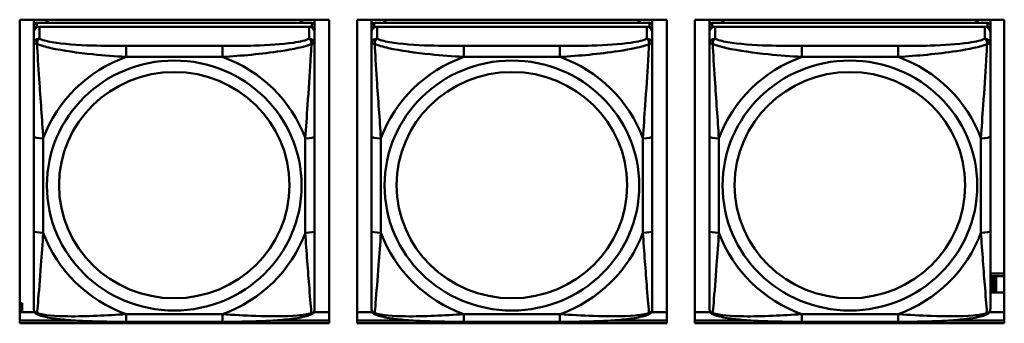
# Model space of a CAD drawing. Header units: inches. Extents: x 0.8 to 72.9, y -5.1 to 48.7.
# Tile 114 of 237: x 46.002 to 48.072, y 15.355 to 15.994. Entities that reach past the tile are written whole.
import ezdxf

# ---------------------------------------------------------------- set-up
doc = ezdxf.new("R2010")
doc.units = ezdxf.units.IN
doc.header["$MEASUREMENT"] = 0
doc.layers.add('Visible Edges(ROSSANSI)', color=7, linetype='Continuous', lineweight=50)
doc.layers.add('Visible Tangent Edges(ROSSANSI)', color=7, linetype='Continuous', lineweight=50)

msp = doc.modelspace()

# ---------------------------------------------------------------- linework, layer by layer
at = {"layer": 'Visible Edges(ROSSANSI)'}
for p, q in [((46.0017, 15.355), (46.0017, 15.9937)), ((46.0017, 15.9937), (46.6523, 15.9937)), ((46.0315, 15.9812), (46.0315, 15.9937)), ((46.6161, 15.987), (46.0374, 15.987)), ((46.058, 15.987), (46.058, 15.9937)), ((46.0618, 15.987), (46.0585, 15.9937)), ((46.595, 15.9937), (46.5917, 15.987)), ((46.5955, 15.9937), (46.5955, 15.987)), ((46.622, 15.9937), (46.622, 15.9812)), ((46.6523, 15.9937), (46.6523, 15.355)), ((46.7117, 15.355), (46.7117, 15.9937)), ((46.7117, 15.9937), (47.3623, 15.9937)), ((46.7415, 15.9812), (46.7415, 15.9937)), ((47.3261, 15.987), (46.7474, 15.987)), ((46.768, 15.987), (46.768, 15.9937)), ((46.7718, 15.987), (46.7685, 15.9937)), ((47.305, 15.9937), (47.3017, 15.987)), ((47.3055, 15.9937), (47.3055, 15.987)), ((47.332, 15.9937), (47.332, 15.9812)), ((47.3623, 15.9937), (47.3623, 15.355)), ((47.4217, 15.355), (47.4217, 15.9937)), ((47.4217, 15.9937), (48.0723, 15.9937)), ((47.4523, 15.9812), (47.4523, 15.9937)), ((48.037, 15.987), (47.4582, 15.987)), ((47.4789, 15.987), (47.4789, 15.9937)), ((47.4827, 15.987), (47.4794, 15.9937)), ((48.0159, 15.9937), (48.0125, 15.987)), ((48.0163, 15.9937), (48.0163, 15.987)), ((48.0429, 15.9937), (48.0429, 15.9812)), ((48.0723, 15.9937), (48.0723, 15.355)), ((46.0315, 15.9812), (46.0315, 15.973)), ((46.0315, 15.9672), (46.0315, 15.973)), ((46.0315, 15.9672), (46.0315, 15.9423)), ((46.0374, 15.9788), (46.6161, 15.9788)), ((46.6102, 15.9788), (46.0433, 15.9788)), ((46.622, 15.973), (46.622, 15.9812)), ((46.622, 15.973), (46.622, 15.9672)), ((46.622, 15.9423), (46.622, 15.9672)), ((46.7415, 15.9812), (46.7415, 15.973)), ((46.7415, 15.9672), (46.7415, 15.973)), ((46.7415, 15.9672), (46.7415, 15.9423)), ((46.7474, 15.9788), (47.3261, 15.9788)), ((47.3202, 15.9788), (46.7533, 15.9788)), ((47.332, 15.973), (47.332, 15.9812)), ((47.332, 15.973), (47.332, 15.9672)), ((47.332, 15.9423), (47.332, 15.9672)), ((47.4523, 15.9812), (47.4523, 15.973)), ((47.4523, 15.9672), (47.4523, 15.973)), ((47.4523, 15.9672), (47.4523, 15.9423)), ((47.4582, 15.9788), (48.037, 15.9788)), ((48.0311, 15.9788), (47.4641, 15.9788)), ((48.0429, 15.973), (48.0429, 15.9812)), ((48.0429, 15.973), (48.0429, 15.9672)), ((48.0429, 15.9423), (48.0429, 15.9672)), ((46.0315, 15.7478), (46.0315, 15.5492)), ((46.622, 15.5492), (46.622, 15.7478)), ((46.7415, 15.7478), (46.7415, 15.5492)), ((47.332, 15.5492), (47.332, 15.7478)), ((47.4523, 15.7478), (47.4523, 15.5492)), ((48.0429, 15.5492), (48.0429, 15.7478)), ((48.0723, 15.4595), (48.0429, 15.4595)), ((48.0469, 15.4542), (48.0429, 15.4558)), ((48.0469, 15.4542), (48.0508, 15.4542)), ((48.0469, 15.4199), (48.0469, 15.4542)), ((48.0508, 15.4542), (48.0508, 15.4544)), ((48.0508, 15.4544), (48.0549, 15.4544)), ((48.0508, 15.4199), (48.0508, 15.4542)), ((48.0549, 15.4544), (48.0549, 15.4542)), ((48.0549, 15.4542), (48.0549, 15.4199)), ((48.0549, 15.4542), (48.0723, 15.4542)), ((48.0429, 15.4215), (48.0469, 15.4199)), ((48.0508, 15.4199), (48.0469, 15.4199)), ((48.0549, 15.42), (48.0508, 15.42)), ((48.0723, 15.4199), (48.0549, 15.4199)), ((46.0017, 15.3972), (46.0072, 15.3972)), ((46.0017, 15.3942), (46.0072, 15.3942)), ((46.0072, 15.3972), (46.0072, 15.3942)), ((46.0072, 15.3942), (46.0072, 15.3787)), ((46.0017, 15.3787), (46.0333, 15.3787)), ((46.6202, 15.3787), (46.6523, 15.3787)), ((46.7117, 15.3787), (46.7433, 15.3787)), ((47.3302, 15.3787), (47.3623, 15.3787)), ((47.4217, 15.3787), (47.4542, 15.3787)), ((48.041, 15.3787), (48.0723, 15.3787)), ((46.0017, 15.3611), (46.1154, 15.3611)), ((46.1154, 15.3611), (46.0017, 15.3611)), ((46.6523, 15.355), (46.0017, 15.355)), ((46.4279, 15.3583), (46.2256, 15.3583)), ((46.5381, 15.3611), (46.6523, 15.3611)), ((46.6523, 15.3611), (46.5381, 15.3611)), ((46.7117, 15.3611), (46.8254, 15.3611)), ((46.8254, 15.3611), (46.7117, 15.3611)), ((47.3623, 15.355), (46.7117, 15.355)), ((47.1379, 15.3583), (46.9356, 15.3583)), ((47.2481, 15.3611), (47.3623, 15.3611)), ((47.3623, 15.3611), (47.2481, 15.3611)), ((47.4217, 15.3611), (47.5363, 15.3611)), ((47.5363, 15.3611), (47.4217, 15.3611)), ((48.0723, 15.355), (47.4217, 15.355)), ((47.8488, 15.3583), (47.6465, 15.3583)), ((47.959, 15.3611), (48.0723, 15.3611)), ((48.0723, 15.3611), (47.959, 15.3611))]:
    msp.add_line(p, q, dxfattribs=at)
for centre, major_axis, start_param, end_param in [((46.0374, 15.9812), (-0.00591, 0), 4.712389, 6.283185), ((46.6161, 15.9812), (0.00591, 0), 0, 1.570796), ((46.7474, 15.9812), (-0.00591, 0), 4.712389, 6.283185), ((47.3261, 15.9812), (0.00591, 0), 0, 1.570796), ((47.4582, 15.9812), (-0.00591, 0), 4.712389, 6.283185), ((48.037, 15.9812), (0.00591, 0), 0, 1.570796), ((46.0374, 15.973), (-0.00591, 0), 4.712389, 6.283185), ((46.0433, 15.9672), (-0.0118, 0), 4.712389, 6.283185), ((46.6102, 15.9672), (0.0118, 0), 0, 1.570796), ((46.6161, 15.973), (0.00591, 0), 0, 1.570796), ((46.7474, 15.973), (-0.00591, 0), 4.712389, 6.283185), ((46.7533, 15.9672), (-0.0118, 0), 4.712389, 6.283185), ((47.3202, 15.9672), (0.0118, 0), 0, 1.570796), ((47.3261, 15.973), (0.00591, 0), 0, 1.570796), ((47.4582, 15.973), (-0.00591, 0), 4.712389, 6.283185), ((47.4641, 15.9672), (-0.0118, 0), 4.712389, 6.283185), ((48.0311, 15.9672), (0.0118, 0), 0, 1.570796), ((48.037, 15.973), (0.00591, 0), 0, 1.570796)]:
    msp.add_ellipse(centre, major_axis=major_axis, ratio=0.981793, start_param=start_param, end_param=end_param, dxfattribs=at)
for points, knots in [([(46.0315, 15.9423), (46.0315, 15.9332), (46.0315, 15.9179), (46.0315, 15.9008), (46.0315, 15.8743), (46.0315, 15.844), (46.0315, 15.8147), (46.0315, 15.7922), (46.0315, 15.7698), (46.0315, 15.7478)], [-0.7968224, -0.7968224, -0.7968224, -0.7968224, -0.6514613, -0.6514613, -0.6514613, -0.427691, -0.427691, -0.427691, -0.2569517, -0.2569517, -0.2569517, -0.2569517]), ([(46.622, 15.7478), (46.622, 15.7711), (46.622, 15.7948), (46.622, 15.8185), (46.622, 15.8496), (46.622, 15.8819), (46.622, 15.9087), (46.622, 15.9225), (46.622, 15.9346), (46.622, 15.9423)], [0.2569537, 0.2569537, 0.2569537, 0.2569537, 0.4371919, 0.4371919, 0.4371919, 0.6739428, 0.6739428, 0.6739428, 0.7963818, 0.7963818, 0.7963818, 0.7963818]), ([(46.7415, 15.9423), (46.7415, 15.9332), (46.7415, 15.9179), (46.7415, 15.9008), (46.7415, 15.8743), (46.7415, 15.844), (46.7415, 15.8147), (46.7415, 15.7922), (46.7415, 15.7698), (46.7415, 15.7478)], [-0.7968224, -0.7968224, -0.7968224, -0.7968224, -0.6514613, -0.6514613, -0.6514613, -0.427691, -0.427691, -0.427691, -0.2569517, -0.2569517, -0.2569517, -0.2569517]), ([(47.332, 15.7478), (47.332, 15.7711), (47.332, 15.7948), (47.332, 15.8185), (47.332, 15.8496), (47.332, 15.8819), (47.332, 15.9087), (47.332, 15.9225), (47.332, 15.9346), (47.332, 15.9423)], [0.2569537, 0.2569537, 0.2569537, 0.2569537, 0.4371919, 0.4371919, 0.4371919, 0.6739428, 0.6739428, 0.6739428, 0.7963818, 0.7963818, 0.7963818, 0.7963818]), ([(47.4523, 15.9423), (47.4523, 15.9332), (47.4523, 15.9179), (47.4523, 15.9008), (47.4523, 15.8743), (47.4523, 15.844), (47.4523, 15.8147), (47.4523, 15.7922), (47.4523, 15.7698), (47.4523, 15.7478)], [-0.7968224, -0.7968224, -0.7968224, -0.7968224, -0.6514613, -0.6514613, -0.6514613, -0.427691, -0.427691, -0.427691, -0.2569517, -0.2569517, -0.2569517, -0.2569517]), ([(48.0429, 15.7478), (48.0429, 15.7711), (48.0429, 15.7948), (48.0429, 15.8185), (48.0429, 15.8496), (48.0429, 15.8819), (48.0429, 15.9087), (48.0429, 15.9225), (48.0429, 15.9346), (48.0429, 15.9423)], [0.2569537, 0.2569537, 0.2569537, 0.2569537, 0.4371919, 0.4371919, 0.4371919, 0.6739428, 0.6739428, 0.6739428, 0.7963818, 0.7963818, 0.7963818, 0.7963818]), ([(46.0315, 15.5492), (46.0315, 15.526), (46.0315, 15.5026), (46.0315, 15.4804), (46.0315, 15.4513), (46.0315, 15.423), (46.0315, 15.4041), (46.0315, 15.3944), (46.0315, 15.3875), (46.0315, 15.3857)], [0.2569537, 0.2569537, 0.2569537, 0.2569537, 0.4371919, 0.4371919, 0.4371919, 0.6739428, 0.6739428, 0.6739428, 0.7963818, 0.7963818, 0.7963818, 0.7963818]), ([(46.622, 15.3857), (46.622, 15.3878), (46.622, 15.3971), (46.622, 15.4098), (46.622, 15.4294), (46.622, 15.4563), (46.622, 15.484), (46.622, 15.5051), (46.622, 15.5272), (46.622, 15.5492)], [-0.7968224, -0.7968224, -0.7968224, -0.7968224, -0.6514613, -0.6514613, -0.6514613, -0.427691, -0.427691, -0.427691, -0.2569517, -0.2569517, -0.2569517, -0.2569517]), ([(46.7415, 15.5492), (46.7415, 15.526), (46.7415, 15.5026), (46.7415, 15.4804), (46.7415, 15.4513), (46.7415, 15.423), (46.7415, 15.4041), (46.7415, 15.3944), (46.7415, 15.3875), (46.7415, 15.3857)], [0.2569537, 0.2569537, 0.2569537, 0.2569537, 0.4371919, 0.4371919, 0.4371919, 0.6739428, 0.6739428, 0.6739428, 0.7963818, 0.7963818, 0.7963818, 0.7963818]), ([(47.332, 15.3857), (47.332, 15.3878), (47.332, 15.3971), (47.332, 15.4098), (47.332, 15.4294), (47.332, 15.4563), (47.332, 15.484), (47.332, 15.5051), (47.332, 15.5272), (47.332, 15.5492)], [-0.7968224, -0.7968224, -0.7968224, -0.7968224, -0.6514613, -0.6514613, -0.6514613, -0.427691, -0.427691, -0.427691, -0.2569517, -0.2569517, -0.2569517, -0.2569517]), ([(47.4523, 15.5492), (47.4523, 15.526), (47.4523, 15.5026), (47.4523, 15.4804), (47.4523, 15.4513), (47.4523, 15.423), (47.4523, 15.4041), (47.4523, 15.3944), (47.4523, 15.3875), (47.4523, 15.3857)], [0.2569537, 0.2569537, 0.2569537, 0.2569537, 0.4371919, 0.4371919, 0.4371919, 0.6739428, 0.6739428, 0.6739428, 0.7963818, 0.7963818, 0.7963818, 0.7963818]), ([(48.0429, 15.3857), (48.0429, 15.3878), (48.0429, 15.3971), (48.0429, 15.4098), (48.0429, 15.4294), (48.0429, 15.4563), (48.0429, 15.484), (48.0429, 15.5051), (48.0429, 15.5272), (48.0429, 15.5492)], [-0.7968224, -0.7968224, -0.7968224, -0.7968224, -0.6514613, -0.6514613, -0.6514613, -0.427691, -0.427691, -0.427691, -0.2569517, -0.2569517, -0.2569517, -0.2569517]), ([(46.0395, 15.3734), (46.0385, 15.3738), (46.0374, 15.3744), (46.0354, 15.376), (46.0345, 15.3769), (46.0332, 15.3789), (46.0327, 15.3799), (46.032, 15.3818), (46.0318, 15.3827), (46.0315, 15.3843), (46.0315, 15.385), (46.0315, 15.3857)], [0.02510739, 0.02510739, 0.02510739, 0.02510739, 0.03073999, 0.03073999, 0.03637259, 0.03637259, 0.0420052, 0.0420052, 0.0476378, 0.0476378, 0.0532704, 0.0532704, 0.0532704, 0.0532704]), ([(46.614, 15.3734), (46.6151, 15.3738), (46.6161, 15.3744), (46.6181, 15.376), (46.619, 15.3769), (46.6203, 15.3789), (46.6208, 15.3799), (46.6215, 15.3818), (46.6217, 15.3827), (46.622, 15.3843), (46.622, 15.385), (46.622, 15.3857)], [0.02510739, 0.02510739, 0.02510739, 0.02510739, 0.03073999, 0.03073999, 0.03637259, 0.03637259, 0.0420052, 0.0420052, 0.0476378, 0.0476378, 0.0532704, 0.0532704, 0.0532704, 0.0532704]), ([(46.7495, 15.3734), (46.7485, 15.3738), (46.7474, 15.3744), (46.7454, 15.376), (46.7445, 15.3769), (46.7432, 15.3789), (46.7427, 15.3799), (46.742, 15.3818), (46.7418, 15.3827), (46.7415, 15.3843), (46.7415, 15.385), (46.7415, 15.3857)], [0.02510739, 0.02510739, 0.02510739, 0.02510739, 0.03073999, 0.03073999, 0.03637259, 0.03637259, 0.0420052, 0.0420052, 0.0476378, 0.0476378, 0.0532704, 0.0532704, 0.0532704, 0.0532704]), ([(47.324, 15.3734), (47.3251, 15.3738), (47.3261, 15.3744), (47.3281, 15.376), (47.329, 15.3769), (47.3303, 15.3789), (47.3308, 15.3799), (47.3315, 15.3818), (47.3317, 15.3827), (47.332, 15.3843), (47.332, 15.385), (47.332, 15.3857)], [0.02510739, 0.02510739, 0.02510739, 0.02510739, 0.03073999, 0.03073999, 0.03637259, 0.03637259, 0.0420052, 0.0420052, 0.0476378, 0.0476378, 0.0532704, 0.0532704, 0.0532704, 0.0532704]), ([(47.4604, 15.3734), (47.4593, 15.3738), (47.4582, 15.3744), (47.4563, 15.376), (47.4554, 15.3769), (47.454, 15.3789), (47.4535, 15.3799), (47.4528, 15.3818), (47.4526, 15.3827), (47.4524, 15.3843), (47.4523, 15.385), (47.4523, 15.3857)], [0.02510739, 0.02510739, 0.02510739, 0.02510739, 0.03073999, 0.03073999, 0.03637259, 0.03637259, 0.0420052, 0.0420052, 0.0476378, 0.0476378, 0.0532704, 0.0532704, 0.0532704, 0.0532704]), ([(48.0348, 15.3734), (48.0359, 15.3738), (48.037, 15.3744), (48.039, 15.376), (48.0398, 15.3769), (48.0412, 15.3789), (48.0417, 15.3799), (48.0424, 15.3818), (48.0426, 15.3827), (48.0428, 15.3843), (48.0429, 15.385), (48.0429, 15.3857)], [0.02510739, 0.02510739, 0.02510739, 0.02510739, 0.03073999, 0.03073999, 0.03637259, 0.03637259, 0.0420052, 0.0420052, 0.0476378, 0.0476378, 0.0532704, 0.0532704, 0.0532704, 0.0532704]), ([(46.2256, 15.3583), (46.2121, 15.3583), (46.1984, 15.3583), (46.1711, 15.3587), (46.1575, 15.359), (46.1307, 15.3601), (46.1173, 15.3608), (46.0917, 15.3629), (46.0795, 15.3643), (46.0574, 15.3679), (46.048, 15.3699), (46.0395, 15.3734)], [0.2569517, 0.2569517, 0.2569517, 0.2569517, 0.3597049, 0.3597049, 0.4624581, 0.4624581, 0.5652112, 0.5652112, 0.6679644, 0.6679644, 0.7707176, 0.7707176, 0.7707176, 0.7707176]), ([(46.614, 15.3734), (46.6055, 15.3699), (46.5961, 15.3679), (46.574, 15.3643), (46.5618, 15.3629), (46.5361, 15.3608), (46.5228, 15.3601), (46.496, 15.359), (46.4824, 15.3587), (46.4551, 15.3583), (46.4414, 15.3583), (46.4279, 15.3583)], [-0.7703505, -0.7703505, -0.7703505, -0.7703505, -0.6676711, -0.6676711, -0.5649918, -0.5649918, -0.4623124, -0.4623124, -0.3596331, -0.3596331, -0.2569537, -0.2569537, -0.2569537, -0.2569537]), ([(46.9356, 15.3583), (46.9221, 15.3583), (46.9084, 15.3583), (46.8811, 15.3587), (46.8675, 15.359), (46.8407, 15.3601), (46.8273, 15.3608), (46.8017, 15.3629), (46.7895, 15.3643), (46.7674, 15.3679), (46.758, 15.3699), (46.7495, 15.3734)], [0.2569517, 0.2569517, 0.2569517, 0.2569517, 0.3597049, 0.3597049, 0.4624581, 0.4624581, 0.5652112, 0.5652112, 0.6679644, 0.6679644, 0.7707176, 0.7707176, 0.7707176, 0.7707176]), ([(47.324, 15.3734), (47.3155, 15.3699), (47.3061, 15.3679), (47.284, 15.3643), (47.2718, 15.3629), (47.2461, 15.3608), (47.2328, 15.3601), (47.206, 15.359), (47.1924, 15.3587), (47.1651, 15.3583), (47.1514, 15.3583), (47.1379, 15.3583)], [-0.7703505, -0.7703505, -0.7703505, -0.7703505, -0.6676711, -0.6676711, -0.5649918, -0.5649918, -0.4623124, -0.4623124, -0.3596331, -0.3596331, -0.2569537, -0.2569537, -0.2569537, -0.2569537]), ([(47.6465, 15.3583), (47.6329, 15.3583), (47.6193, 15.3583), (47.592, 15.3587), (47.5784, 15.359), (47.5515, 15.3601), (47.5382, 15.3608), (47.5126, 15.3629), (47.5004, 15.3643), (47.4783, 15.3679), (47.4688, 15.3699), (47.4604, 15.3734)], [0.2569517, 0.2569517, 0.2569517, 0.2569517, 0.3597049, 0.3597049, 0.4624581, 0.4624581, 0.5652112, 0.5652112, 0.6679644, 0.6679644, 0.7707176, 0.7707176, 0.7707176, 0.7707176]), ([(48.0348, 15.3734), (48.0264, 15.3699), (48.0169, 15.3679), (47.9949, 15.3643), (47.9827, 15.3629), (47.957, 15.3608), (47.9437, 15.3601), (47.9169, 15.359), (47.9033, 15.3587), (47.876, 15.3583), (47.8623, 15.3583), (47.8488, 15.3583)], [-0.7703505, -0.7703505, -0.7703505, -0.7703505, -0.6676711, -0.6676711, -0.5649918, -0.5649918, -0.4623124, -0.4623124, -0.3596331, -0.3596331, -0.2569537, -0.2569537, -0.2569537, -0.2569537])]:
    msp.add_open_spline(points, degree=3, knots=knots, dxfattribs=at)
at = {"layer": 'Visible Tangent Edges(ROSSANSI)'}
for p, q in [((46.0374, 15.9788), (46.0374, 15.987)), ((46.6161, 15.987), (46.6161, 15.9788)), ((46.7474, 15.9788), (46.7474, 15.987)), ((47.3261, 15.987), (47.3261, 15.9788)), ((47.4582, 15.9788), (47.4582, 15.987)), ((48.037, 15.987), (48.037, 15.9788)), ((46.0433, 15.9539), (46.0433, 15.9788)), ((46.6102, 15.9788), (46.6102, 15.9539)), ((46.7533, 15.9539), (46.7533, 15.9788)), ((47.3202, 15.9788), (47.3202, 15.9539)), ((47.4641, 15.9539), (47.4641, 15.9788)), ((48.0311, 15.9788), (48.0311, 15.9539)), ((46.2256, 15.9384), (46.2256, 15.9154)), ((46.4279, 15.9384), (46.2256, 15.9384)), ((46.4279, 15.9384), (46.4279, 15.9154)), ((46.9356, 15.9384), (46.9356, 15.9154)), ((47.1379, 15.9384), (46.9356, 15.9384)), ((47.1379, 15.9384), (47.1379, 15.9154)), ((47.6465, 15.9384), (47.6465, 15.9154)), ((47.8488, 15.9384), (47.6465, 15.9384)), ((47.8488, 15.9384), (47.8488, 15.9154)), ((46.2256, 15.9154), (46.4279, 15.9154)), ((46.9356, 15.9154), (47.1379, 15.9154)), ((47.6465, 15.9154), (47.8488, 15.9154)), ((46.0512, 15.5455), (46.0512, 15.7441)), ((46.6023, 15.7441), (46.6023, 15.5455)), ((46.7612, 15.5455), (46.7612, 15.7441)), ((47.3123, 15.7441), (47.3123, 15.5455)), ((47.472, 15.5455), (47.472, 15.7441)), ((48.0232, 15.7441), (48.0232, 15.5455)), ((46.4279, 15.3742), (46.2256, 15.3742)), ((46.2256, 15.3583), (46.2256, 15.3742)), ((46.4279, 15.3583), (46.4279, 15.3742)), ((47.1379, 15.3742), (46.9356, 15.3742)), ((46.9356, 15.3583), (46.9356, 15.3742)), ((47.1379, 15.3583), (47.1379, 15.3742)), ((47.8488, 15.3742), (47.6465, 15.3742)), ((47.6465, 15.3583), (47.6465, 15.3742)), ((47.8488, 15.3583), (47.8488, 15.3742))]:
    msp.add_line(p, q, dxfattribs=at)
for centre, major_axis, ratio, start_param, end_param in [((46.0433, 15.9423), (-0.0118, 0), 0.981793, 4.712389, 6.283185), ((46.6102, 15.9423), (0.0118, 0), 0.981793, 0, 1.570796), ((46.7533, 15.9423), (-0.0118, 0), 0.981793, 4.712389, 6.283185), ((47.3202, 15.9423), (0.0118, 0), 0.981793, 0, 1.570796), ((47.4641, 15.9423), (-0.0118, 0), 0.981793, 4.712389, 6.283185), ((48.0311, 15.9423), (0.0118, 0), 0.981793, 0, 1.570796), ((46.3268, 15.6448), (-0.2936, 0), 0.981793, 5.064156, 5.931419), ((46.3268, 15.6448), (0.2936, 0), 0.981793, 0.351767, 1.21903), ((47.0368, 15.6448), (-0.2936, 0), 0.981793, 5.064156, 5.931419), ((47.0368, 15.6448), (0.2936, 0), 0.981793, 0.351767, 1.21903), ((47.7476, 15.6448), (-0.2936, 0), 0.981793, 5.064156, 5.931419), ((47.7476, 15.6448), (0.2936, 0), 0.981793, 0.351767, 1.21903), ((46.0512, 15.7478), (-0.0197, 0), 0.189952, 0, 1.570796), ((46.6023, 15.7478), (0.0197, 0), 0.189952, 4.712389, 6.283185), ((46.7612, 15.7478), (-0.0197, 0), 0.189952, 0, 1.570796), ((47.3123, 15.7478), (0.0197, 0), 0.189952, 4.712389, 6.283185), ((47.472, 15.7478), (-0.0197, 0), 0.189952, 0, 1.570796), ((48.0232, 15.7478), (0.0197, 0), 0.189952, 4.712389, 6.283185), ((46.0512, 15.5492), (-0.0197, 0), 0.189952, 0, 1.570796), ((46.3268, 15.6448), (-0.2936, 0), 0.981793, 0.351767, 1.21903), ((46.3268, 15.6448), (0.2936, 0), 0.981793, 5.064156, 5.931419), ((46.6023, 15.5492), (0.0197, 0), 0.189952, 4.712389, 6.283185), ((46.7612, 15.5492), (-0.0197, 0), 0.189952, 0, 1.570796), ((47.0368, 15.6448), (-0.2936, 0), 0.981793, 0.351767, 1.21903), ((47.0368, 15.6448), (0.2936, 0), 0.981793, 5.064156, 5.931419), ((47.3123, 15.5492), (0.0197, 0), 0.189952, 4.712389, 6.283185), ((47.472, 15.5492), (-0.0197, 0), 0.189952, 0, 1.570796), ((47.7476, 15.6448), (-0.2936, 0), 0.981793, 0.351767, 1.21903), ((47.7476, 15.6448), (0.2936, 0), 0.981793, 5.064156, 5.931419), ((48.0232, 15.5492), (0.0197, 0), 0.189952, 4.712389, 6.283185)]:
    msp.add_ellipse(centre, major_axis=major_axis, ratio=ratio, start_param=start_param, end_param=end_param, dxfattribs=at)
for centre, major_axis in [((46.3268, 15.6448), (-0.2678, 0)), ((47.0368, 15.6448), (-0.2678, 0)), ((47.7476, 15.6448), (-0.2678, 0)), ((46.3268, 15.6456), (-0.2424, 0)), ((47.0368, 15.6456), (-0.2424, 0)), ((47.7476, 15.6456), (-0.2424, 0))]:
    msp.add_ellipse(centre, major_axis=major_axis, ratio=0.981793, dxfattribs=at)
for points, knots in [([(46.0315, 15.9423), (46.0315, 15.9425), (46.0315, 15.9428), (46.0318, 15.9431), (46.032, 15.9432), (46.0324, 15.9434), (46.0325, 15.9434), (46.0328, 15.9435), (46.033, 15.9435), (46.0334, 15.9435), (46.0337, 15.9435), (46.0346, 15.9434), (46.0353, 15.9433), (46.0367, 15.9429), (46.0375, 15.9427), (46.0383, 15.9424)], [-0.0532704, -0.0532704, -0.0532704, -0.0532704, -0.04377373, -0.04377373, -0.03521335, -0.03521335, -0.02986312, -0.02986312, -0.02651922, -0.02651922, -0.01983142, -0.01983142, -0.00913095, -0.00913095, 0.00023197, 0.00023197, 0.00023197, 0.00023197]), ([(46.0383, 15.9424), (46.0383, 15.9435), (46.0384, 15.9445), (46.0386, 15.9465), (46.0388, 15.9475), (46.0392, 15.9489), (46.0394, 15.9494), (46.0398, 15.9502), (46.0399, 15.9504), (46.0402, 15.951), (46.0404, 15.9513), (46.041, 15.9521), (46.0414, 15.9525), (46.0422, 15.9533), (46.0428, 15.9536), (46.0433, 15.9539)], [-0.00023197, -0.00023197, -0.00023197, -0.00023197, 0.00913095, 0.00913095, 0.01983142, 0.01983142, 0.02651922, 0.02651922, 0.02986312, 0.02986312, 0.03521335, 0.03521335, 0.04377373, 0.04377373, 0.0532704, 0.0532704, 0.0532704, 0.0532704]), ([(46.2256, 15.9384), (46.2019, 15.9384), (46.178, 15.9386), (46.1546, 15.9393), (46.1239, 15.9403), (46.093, 15.9423), (46.0698, 15.9463), (46.0578, 15.9484), (46.0481, 15.951), (46.0433, 15.9539)], [0.2569537, 0.2569537, 0.2569537, 0.2569537, 0.4371919, 0.4371919, 0.4371919, 0.6739428, 0.6739428, 0.6739428, 0.7963818, 0.7963818, 0.7963818, 0.7963818]), ([(46.6102, 15.9539), (46.6045, 15.9504), (46.592, 15.9474), (46.5768, 15.9452), (46.5533, 15.9418), (46.5242, 15.9401), (46.4951, 15.9392), (46.473, 15.9386), (46.4503, 15.9384), (46.4279, 15.9384)], [-0.7968224, -0.7968224, -0.7968224, -0.7968224, -0.6514613, -0.6514613, -0.6514613, -0.427691, -0.427691, -0.427691, -0.2569517, -0.2569517, -0.2569517, -0.2569517]), ([(46.6102, 15.9539), (46.6107, 15.9536), (46.6113, 15.9533), (46.6121, 15.9525), (46.6125, 15.9521), (46.6131, 15.9513), (46.6133, 15.951), (46.6136, 15.9504), (46.6137, 15.9502), (46.6141, 15.9494), (46.6143, 15.9489), (46.6147, 15.9475), (46.6149, 15.9465), (46.6151, 15.9445), (46.6152, 15.9435), (46.6152, 15.9424)], [-0.0532704, -0.0532704, -0.0532704, -0.0532704, -0.04377373, -0.04377373, -0.03521335, -0.03521335, -0.02986312, -0.02986312, -0.02651922, -0.02651922, -0.01983142, -0.01983142, -0.00913095, -0.00913095, 0.00023197, 0.00023197, 0.00023197, 0.00023197]), ([(46.6152, 15.9424), (46.616, 15.9427), (46.6168, 15.9429), (46.6182, 15.9433), (46.6189, 15.9434), (46.6198, 15.9435), (46.6201, 15.9435), (46.6205, 15.9435), (46.6207, 15.9435), (46.621, 15.9434), (46.6211, 15.9434), (46.6215, 15.9432), (46.6217, 15.9431), (46.622, 15.9428), (46.622, 15.9425), (46.622, 15.9423)], [-0.00023197, -0.00023197, -0.00023197, -0.00023197, 0.00913095, 0.00913095, 0.01983142, 0.01983142, 0.02651922, 0.02651922, 0.02986312, 0.02986312, 0.03521335, 0.03521335, 0.04377373, 0.04377373, 0.0532704, 0.0532704, 0.0532704, 0.0532704]), ([(46.7415, 15.9423), (46.7415, 15.9425), (46.7415, 15.9428), (46.7418, 15.9431), (46.742, 15.9432), (46.7424, 15.9434), (46.7425, 15.9434), (46.7428, 15.9435), (46.743, 15.9435), (46.7434, 15.9435), (46.7437, 15.9435), (46.7446, 15.9434), (46.7453, 15.9433), (46.7467, 15.9429), (46.7475, 15.9427), (46.7483, 15.9424)], [-0.0532704, -0.0532704, -0.0532704, -0.0532704, -0.04377373, -0.04377373, -0.03521335, -0.03521335, -0.02986312, -0.02986312, -0.02651922, -0.02651922, -0.01983142, -0.01983142, -0.00913095, -0.00913095, 0.00023197, 0.00023197, 0.00023197, 0.00023197]), ([(46.7483, 15.9424), (46.7483, 15.9435), (46.7484, 15.9445), (46.7486, 15.9465), (46.7488, 15.9475), (46.7492, 15.9489), (46.7494, 15.9494), (46.7498, 15.9502), (46.7499, 15.9504), (46.7502, 15.951), (46.7504, 15.9513), (46.751, 15.9521), (46.7514, 15.9525), (46.7522, 15.9533), (46.7528, 15.9536), (46.7533, 15.9539)], [-0.00023197, -0.00023197, -0.00023197, -0.00023197, 0.00913095, 0.00913095, 0.01983142, 0.01983142, 0.02651922, 0.02651922, 0.02986312, 0.02986312, 0.03521335, 0.03521335, 0.04377373, 0.04377373, 0.0532704, 0.0532704, 0.0532704, 0.0532704]), ([(46.9356, 15.9384), (46.9119, 15.9384), (46.888, 15.9386), (46.8646, 15.9393), (46.8339, 15.9403), (46.803, 15.9423), (46.7798, 15.9463), (46.7678, 15.9484), (46.7581, 15.951), (46.7533, 15.9539)], [0.2569537, 0.2569537, 0.2569537, 0.2569537, 0.4371919, 0.4371919, 0.4371919, 0.6739428, 0.6739428, 0.6739428, 0.7963818, 0.7963818, 0.7963818, 0.7963818]), ([(47.3202, 15.9539), (47.3145, 15.9504), (47.302, 15.9474), (47.2868, 15.9452), (47.2633, 15.9418), (47.2342, 15.9401), (47.2051, 15.9392), (47.183, 15.9386), (47.1603, 15.9384), (47.1379, 15.9384)], [-0.7968224, -0.7968224, -0.7968224, -0.7968224, -0.6514613, -0.6514613, -0.6514613, -0.427691, -0.427691, -0.427691, -0.2569517, -0.2569517, -0.2569517, -0.2569517]), ([(47.3202, 15.9539), (47.3207, 15.9536), (47.3213, 15.9533), (47.3221, 15.9525), (47.3225, 15.9521), (47.3231, 15.9513), (47.3233, 15.951), (47.3236, 15.9504), (47.3237, 15.9502), (47.3241, 15.9494), (47.3243, 15.9489), (47.3247, 15.9475), (47.3249, 15.9465), (47.3251, 15.9445), (47.3252, 15.9435), (47.3252, 15.9424)], [-0.0532704, -0.0532704, -0.0532704, -0.0532704, -0.04377373, -0.04377373, -0.03521335, -0.03521335, -0.02986312, -0.02986312, -0.02651922, -0.02651922, -0.01983142, -0.01983142, -0.00913095, -0.00913095, 0.00023197, 0.00023197, 0.00023197, 0.00023197]), ([(47.3252, 15.9424), (47.326, 15.9427), (47.3268, 15.9429), (47.3282, 15.9433), (47.3289, 15.9434), (47.3298, 15.9435), (47.3301, 15.9435), (47.3305, 15.9435), (47.3307, 15.9435), (47.331, 15.9434), (47.3311, 15.9434), (47.3315, 15.9432), (47.3317, 15.9431), (47.332, 15.9428), (47.332, 15.9425), (47.332, 15.9423)], [-0.00023197, -0.00023197, -0.00023197, -0.00023197, 0.00913095, 0.00913095, 0.01983142, 0.01983142, 0.02651922, 0.02651922, 0.02986312, 0.02986312, 0.03521335, 0.03521335, 0.04377373, 0.04377373, 0.0532704, 0.0532704, 0.0532704, 0.0532704]), ([(47.4523, 15.9423), (47.4523, 15.9425), (47.4524, 15.9428), (47.4527, 15.9431), (47.4528, 15.9432), (47.4532, 15.9434), (47.4534, 15.9434), (47.4537, 15.9435), (47.4538, 15.9435), (47.4542, 15.9435), (47.4546, 15.9435), (47.4555, 15.9434), (47.4561, 15.9433), (47.4576, 15.9429), (47.4583, 15.9427), (47.4592, 15.9424)], [-0.0532704, -0.0532704, -0.0532704, -0.0532704, -0.04377373, -0.04377373, -0.03521335, -0.03521335, -0.02986312, -0.02986312, -0.02651922, -0.02651922, -0.01983142, -0.01983142, -0.00913095, -0.00913095, 0.00023197, 0.00023197, 0.00023197, 0.00023197]), ([(47.4592, 15.9424), (47.4592, 15.9435), (47.4592, 15.9445), (47.4595, 15.9465), (47.4597, 15.9475), (47.4601, 15.9489), (47.4603, 15.9494), (47.4606, 15.9502), (47.4607, 15.9504), (47.461, 15.951), (47.4613, 15.9513), (47.4618, 15.9521), (47.4622, 15.9525), (47.4631, 15.9533), (47.4636, 15.9536), (47.4641, 15.9539)], [-0.00023197, -0.00023197, -0.00023197, -0.00023197, 0.00913095, 0.00913095, 0.01983142, 0.01983142, 0.02651922, 0.02651922, 0.02986312, 0.02986312, 0.03521335, 0.03521335, 0.04377373, 0.04377373, 0.0532704, 0.0532704, 0.0532704, 0.0532704]), ([(47.6465, 15.9384), (47.6228, 15.9384), (47.5988, 15.9386), (47.5755, 15.9393), (47.5448, 15.9403), (47.5139, 15.9423), (47.4906, 15.9463), (47.4786, 15.9484), (47.469, 15.951), (47.4641, 15.9539)], [0.2569537, 0.2569537, 0.2569537, 0.2569537, 0.4371919, 0.4371919, 0.4371919, 0.6739428, 0.6739428, 0.6739428, 0.7963818, 0.7963818, 0.7963818, 0.7963818]), ([(48.0311, 15.9539), (48.0253, 15.9504), (48.0129, 15.9474), (47.9976, 15.9452), (47.9742, 15.9418), (47.9451, 15.9401), (47.916, 15.9392), (47.8938, 15.9386), (47.8712, 15.9384), (47.8488, 15.9384)], [-0.7968224, -0.7968224, -0.7968224, -0.7968224, -0.6514613, -0.6514613, -0.6514613, -0.427691, -0.427691, -0.427691, -0.2569517, -0.2569517, -0.2569517, -0.2569517]), ([(48.0311, 15.9539), (48.0316, 15.9536), (48.0321, 15.9533), (48.033, 15.9525), (48.0334, 15.9521), (48.034, 15.9513), (48.0342, 15.951), (48.0345, 15.9504), (48.0346, 15.9502), (48.0349, 15.9494), (48.0351, 15.9489), (48.0356, 15.9475), (48.0358, 15.9465), (48.036, 15.9445), (48.0361, 15.9435), (48.036, 15.9424)], [-0.0532704, -0.0532704, -0.0532704, -0.0532704, -0.04377373, -0.04377373, -0.03521335, -0.03521335, -0.02986312, -0.02986312, -0.02651922, -0.02651922, -0.01983142, -0.01983142, -0.00913095, -0.00913095, 0.00023197, 0.00023197, 0.00023197, 0.00023197]), ([(48.036, 15.9424), (48.0369, 15.9427), (48.0376, 15.9429), (48.0391, 15.9433), (48.0397, 15.9434), (48.0407, 15.9435), (48.041, 15.9435), (48.0414, 15.9435), (48.0415, 15.9435), (48.0418, 15.9434), (48.042, 15.9434), (48.0424, 15.9432), (48.0426, 15.9431), (48.0428, 15.9428), (48.0429, 15.9425), (48.0429, 15.9423)], [-0.00023197, -0.00023197, -0.00023197, -0.00023197, 0.00913095, 0.00913095, 0.01983142, 0.01983142, 0.02651922, 0.02651922, 0.02986312, 0.02986312, 0.03521335, 0.03521335, 0.04377373, 0.04377373, 0.0532704, 0.0532704, 0.0532704, 0.0532704]), ([(46.0383, 15.9424), (46.046, 15.9394), (46.056, 15.9366), (46.093, 15.9284), (46.1247, 15.9241), (46.179, 15.9185), (46.2022, 15.9167), (46.2256, 15.9154)], [-0.7478145, -0.7478145, -0.7478145, -0.7478145, -0.6493253, -0.6493253, -0.427691, -0.427691, -0.2569537, -0.2569537, -0.2569537, -0.2569537]), ([(46.0512, 15.7441), (46.0488, 15.7838), (46.0455, 15.8259), (46.0409, 15.8959), (46.0392, 15.9234), (46.0383, 15.9424)], [0.2569517, 0.2569517, 0.2569517, 0.2569517, 0.5559983, 0.5559983, 0.7482818, 0.7482818, 0.7482818, 0.7482818]), ([(46.4279, 15.9154), (46.4684, 15.9177), (46.5107, 15.9215), (46.5764, 15.9315), (46.6008, 15.9366), (46.6152, 15.9424)], [0.2569517, 0.2569517, 0.2569517, 0.2569517, 0.5559983, 0.5559983, 0.7482818, 0.7482818, 0.7482818, 0.7482818]), ([(46.6152, 15.9424), (46.6147, 15.9324), (46.614, 15.9203), (46.6116, 15.8782), (46.6093, 15.8451), (46.6054, 15.79), (46.6037, 15.767), (46.6023, 15.7441)], [-0.7478145, -0.7478145, -0.7478145, -0.7478145, -0.6493253, -0.6493253, -0.427691, -0.427691, -0.2569537, -0.2569537, -0.2569537, -0.2569537]), ([(46.7483, 15.9424), (46.756, 15.9394), (46.766, 15.9366), (46.803, 15.9284), (46.8347, 15.9241), (46.889, 15.9185), (46.9122, 15.9167), (46.9356, 15.9154)], [-0.7478145, -0.7478145, -0.7478145, -0.7478145, -0.6493253, -0.6493253, -0.427691, -0.427691, -0.2569537, -0.2569537, -0.2569537, -0.2569537]), ([(46.7612, 15.7441), (46.7588, 15.7838), (46.7555, 15.8259), (46.7509, 15.8959), (46.7492, 15.9234), (46.7483, 15.9424)], [0.2569517, 0.2569517, 0.2569517, 0.2569517, 0.5559983, 0.5559983, 0.7482818, 0.7482818, 0.7482818, 0.7482818]), ([(47.1379, 15.9154), (47.1784, 15.9177), (47.2207, 15.9215), (47.2864, 15.9315), (47.3108, 15.9366), (47.3252, 15.9424)], [0.2569517, 0.2569517, 0.2569517, 0.2569517, 0.5559983, 0.5559983, 0.7482818, 0.7482818, 0.7482818, 0.7482818]), ([(47.3252, 15.9424), (47.3247, 15.9324), (47.324, 15.9203), (47.3216, 15.8782), (47.3193, 15.8451), (47.3154, 15.79), (47.3137, 15.767), (47.3123, 15.7441)], [-0.7478145, -0.7478145, -0.7478145, -0.7478145, -0.6493253, -0.6493253, -0.427691, -0.427691, -0.2569537, -0.2569537, -0.2569537, -0.2569537]), ([(47.4592, 15.9424), (47.4668, 15.9394), (47.4769, 15.9366), (47.5139, 15.9284), (47.5456, 15.9241), (47.5999, 15.9185), (47.6231, 15.9167), (47.6465, 15.9154)], [-0.7478145, -0.7478145, -0.7478145, -0.7478145, -0.6493253, -0.6493253, -0.427691, -0.427691, -0.2569537, -0.2569537, -0.2569537, -0.2569537]), ([(47.472, 15.7441), (47.4696, 15.7838), (47.4663, 15.8259), (47.4617, 15.8959), (47.4601, 15.9234), (47.4592, 15.9424)], [0.2569517, 0.2569517, 0.2569517, 0.2569517, 0.5559983, 0.5559983, 0.7482818, 0.7482818, 0.7482818, 0.7482818]), ([(47.8488, 15.9154), (47.8892, 15.9177), (47.9316, 15.9215), (47.9973, 15.9315), (48.0217, 15.9366), (48.036, 15.9424)], [0.2569517, 0.2569517, 0.2569517, 0.2569517, 0.5559983, 0.5559983, 0.7482818, 0.7482818, 0.7482818, 0.7482818]), ([(48.036, 15.9424), (48.0355, 15.9324), (48.0349, 15.9203), (48.0324, 15.8782), (48.0301, 15.8451), (48.0262, 15.79), (48.0246, 15.767), (48.0232, 15.7441)], [-0.7478145, -0.7478145, -0.7478145, -0.7478145, -0.6493253, -0.6493253, -0.427691, -0.427691, -0.2569537, -0.2569537, -0.2569537, -0.2569537]), ([(46.0383, 15.376), (46.0388, 15.3811), (46.0395, 15.3887), (46.0419, 15.4193), (46.0442, 15.4484), (46.0481, 15.4999), (46.0498, 15.5225), (46.0512, 15.5455)], [-0.7478145, -0.7478145, -0.7478145, -0.7478145, -0.6493253, -0.6493253, -0.427691, -0.427691, -0.2569537, -0.2569537, -0.2569537, -0.2569537]), ([(46.6023, 15.5455), (46.6047, 15.5057), (46.608, 15.4647), (46.6126, 15.4057), (46.6143, 15.3853), (46.6152, 15.376)], [0.2569517, 0.2569517, 0.2569517, 0.2569517, 0.5559983, 0.5559983, 0.7482818, 0.7482818, 0.7482818, 0.7482818]), ([(46.7483, 15.376), (46.7488, 15.3811), (46.7495, 15.3887), (46.7519, 15.4193), (46.7542, 15.4484), (46.7581, 15.4999), (46.7598, 15.5225), (46.7612, 15.5455)], [-0.7478145, -0.7478145, -0.7478145, -0.7478145, -0.6493253, -0.6493253, -0.427691, -0.427691, -0.2569537, -0.2569537, -0.2569537, -0.2569537]), ([(47.3123, 15.5455), (47.3147, 15.5057), (47.318, 15.4647), (47.3226, 15.4057), (47.3243, 15.3853), (47.3252, 15.376)], [0.2569517, 0.2569517, 0.2569517, 0.2569517, 0.5559983, 0.5559983, 0.7482818, 0.7482818, 0.7482818, 0.7482818]), ([(47.4592, 15.376), (47.4597, 15.3811), (47.4603, 15.3887), (47.4628, 15.4193), (47.4651, 15.4484), (47.469, 15.4999), (47.4706, 15.5225), (47.472, 15.5455)], [-0.7478145, -0.7478145, -0.7478145, -0.7478145, -0.6493253, -0.6493253, -0.427691, -0.427691, -0.2569537, -0.2569537, -0.2569537, -0.2569537]), ([(48.0232, 15.5455), (48.0256, 15.5057), (48.0289, 15.4647), (48.0335, 15.4057), (48.0351, 15.3853), (48.036, 15.376)], [0.2569517, 0.2569517, 0.2569517, 0.2569517, 0.5559983, 0.5559983, 0.7482818, 0.7482818, 0.7482818, 0.7482818]), ([(46.0383, 15.376), (46.0375, 15.3763), (46.0367, 15.3766), (46.0353, 15.3775), (46.0346, 15.378), (46.0337, 15.3789), (46.0334, 15.3793), (46.033, 15.38), (46.0328, 15.3802), (46.0325, 15.3807), (46.0324, 15.3811), (46.032, 15.3821), (46.0318, 15.3827), (46.0315, 15.3841), (46.0315, 15.3849), (46.0315, 15.3857)], [-0.00023197, -0.00023197, -0.00023197, -0.00023197, 0.00913095, 0.00913095, 0.01983142, 0.01983142, 0.02651922, 0.02651922, 0.02986312, 0.02986312, 0.03521335, 0.03521335, 0.04377373, 0.04377373, 0.0532704, 0.0532704, 0.0532704, 0.0532704]), ([(46.622, 15.3857), (46.622, 15.3849), (46.622, 15.3841), (46.6217, 15.3827), (46.6215, 15.3821), (46.6211, 15.3811), (46.621, 15.3807), (46.6207, 15.3802), (46.6205, 15.38), (46.6201, 15.3793), (46.6198, 15.3789), (46.6189, 15.378), (46.6182, 15.3775), (46.6168, 15.3766), (46.616, 15.3763), (46.6152, 15.376)], [-0.0532704, -0.0532704, -0.0532704, -0.0532704, -0.04377373, -0.04377373, -0.03521335, -0.03521335, -0.02986312, -0.02986312, -0.02651922, -0.02651922, -0.01983142, -0.01983142, -0.00913095, -0.00913095, 0.00023197, 0.00023197, 0.00023197, 0.00023197]), ([(46.7483, 15.376), (46.7475, 15.3763), (46.7467, 15.3766), (46.7453, 15.3775), (46.7446, 15.378), (46.7437, 15.3789), (46.7434, 15.3793), (46.743, 15.38), (46.7428, 15.3802), (46.7425, 15.3807), (46.7424, 15.3811), (46.742, 15.3821), (46.7418, 15.3827), (46.7415, 15.3841), (46.7415, 15.3849), (46.7415, 15.3857)], [-0.00023197, -0.00023197, -0.00023197, -0.00023197, 0.00913095, 0.00913095, 0.01983142, 0.01983142, 0.02651922, 0.02651922, 0.02986312, 0.02986312, 0.03521335, 0.03521335, 0.04377373, 0.04377373, 0.0532704, 0.0532704, 0.0532704, 0.0532704]), ([(47.332, 15.3857), (47.332, 15.3849), (47.332, 15.3841), (47.3317, 15.3827), (47.3315, 15.3821), (47.3311, 15.3811), (47.331, 15.3807), (47.3307, 15.3802), (47.3305, 15.38), (47.3301, 15.3793), (47.3298, 15.3789), (47.3289, 15.378), (47.3282, 15.3775), (47.3268, 15.3766), (47.326, 15.3763), (47.3252, 15.376)], [-0.0532704, -0.0532704, -0.0532704, -0.0532704, -0.04377373, -0.04377373, -0.03521335, -0.03521335, -0.02986312, -0.02986312, -0.02651922, -0.02651922, -0.01983142, -0.01983142, -0.00913095, -0.00913095, 0.00023197, 0.00023197, 0.00023197, 0.00023197]), ([(47.4592, 15.376), (47.4583, 15.3763), (47.4576, 15.3766), (47.4561, 15.3775), (47.4555, 15.378), (47.4546, 15.3789), (47.4542, 15.3793), (47.4538, 15.38), (47.4537, 15.3802), (47.4534, 15.3807), (47.4532, 15.3811), (47.4528, 15.3821), (47.4527, 15.3827), (47.4524, 15.3841), (47.4523, 15.3849), (47.4523, 15.3857)], [-0.00023197, -0.00023197, -0.00023197, -0.00023197, 0.00913095, 0.00913095, 0.01983142, 0.01983142, 0.02651922, 0.02651922, 0.02986312, 0.02986312, 0.03521335, 0.03521335, 0.04377373, 0.04377373, 0.0532704, 0.0532704, 0.0532704, 0.0532704]), ([(48.0429, 15.3857), (48.0429, 15.3849), (48.0428, 15.3841), (48.0426, 15.3827), (48.0424, 15.3821), (48.042, 15.3811), (48.0418, 15.3807), (48.0415, 15.3802), (48.0414, 15.38), (48.041, 15.3793), (48.0407, 15.3789), (48.0397, 15.378), (48.0391, 15.3775), (48.0376, 15.3766), (48.0369, 15.3763), (48.036, 15.376)], [-0.0532704, -0.0532704, -0.0532704, -0.0532704, -0.04377373, -0.04377373, -0.03521335, -0.03521335, -0.02986312, -0.02986312, -0.02651922, -0.02651922, -0.01983142, -0.01983142, -0.00913095, -0.00913095, 0.00023197, 0.00023197, 0.00023197, 0.00023197]), ([(46.0395, 15.3734), (46.0393, 15.3735), (46.0392, 15.3735), (46.0388, 15.3739), (46.0386, 15.3742), (46.0384, 15.375), (46.0383, 15.3755), (46.0383, 15.376)], [-0.02510739, -0.02510739, -0.02510739, -0.02510739, -0.01983142, -0.01983142, -0.00913095, -0.00913095, 0.00023197, 0.00023197, 0.00023197, 0.00023197]), ([(46.2256, 15.3742), (46.1851, 15.3718), (46.1428, 15.3691), (46.0771, 15.3701), (46.0527, 15.3721), (46.0383, 15.376)], [0.2569517, 0.2569517, 0.2569517, 0.2569517, 0.5559983, 0.5559983, 0.7482818, 0.7482818, 0.7482818, 0.7482818]), ([(46.6152, 15.376), (46.6075, 15.3741), (46.5975, 15.3724), (46.5605, 15.3691), (46.5288, 15.3694), (46.4745, 15.3714), (46.4513, 15.3728), (46.4279, 15.3742)], [-0.7478145, -0.7478145, -0.7478145, -0.7478145, -0.6493253, -0.6493253, -0.427691, -0.427691, -0.2569537, -0.2569537, -0.2569537, -0.2569537]), ([(46.6152, 15.376), (46.6152, 15.3755), (46.6151, 15.375), (46.6149, 15.3742), (46.6147, 15.3739), (46.6143, 15.3735), (46.6142, 15.3735), (46.614, 15.3734)], [-0.00023197, -0.00023197, -0.00023197, -0.00023197, 0.00913095, 0.00913095, 0.01983142, 0.01983142, 0.02510739, 0.02510739, 0.02510739, 0.02510739]), ([(46.7495, 15.3734), (46.7493, 15.3735), (46.7492, 15.3735), (46.7488, 15.3739), (46.7486, 15.3742), (46.7484, 15.375), (46.7483, 15.3755), (46.7483, 15.376)], [-0.02510739, -0.02510739, -0.02510739, -0.02510739, -0.01983142, -0.01983142, -0.00913095, -0.00913095, 0.00023197, 0.00023197, 0.00023197, 0.00023197]), ([(46.9356, 15.3742), (46.8951, 15.3718), (46.8528, 15.3691), (46.7871, 15.3701), (46.7627, 15.3721), (46.7483, 15.376)], [0.2569517, 0.2569517, 0.2569517, 0.2569517, 0.5559983, 0.5559983, 0.7482818, 0.7482818, 0.7482818, 0.7482818]), ([(47.3252, 15.376), (47.3175, 15.3741), (47.3075, 15.3724), (47.2705, 15.3691), (47.2388, 15.3694), (47.1845, 15.3714), (47.1613, 15.3728), (47.1379, 15.3742)], [-0.7478145, -0.7478145, -0.7478145, -0.7478145, -0.6493253, -0.6493253, -0.427691, -0.427691, -0.2569537, -0.2569537, -0.2569537, -0.2569537]), ([(47.3252, 15.376), (47.3252, 15.3755), (47.3251, 15.375), (47.3249, 15.3742), (47.3247, 15.3739), (47.3243, 15.3735), (47.3242, 15.3735), (47.324, 15.3734)], [-0.00023197, -0.00023197, -0.00023197, -0.00023197, 0.00913095, 0.00913095, 0.01983142, 0.01983142, 0.02510739, 0.02510739, 0.02510739, 0.02510739]), ([(47.4604, 15.3734), (47.4602, 15.3735), (47.4601, 15.3735), (47.4597, 15.3739), (47.4595, 15.3742), (47.4592, 15.375), (47.4592, 15.3755), (47.4592, 15.376)], [-0.02510739, -0.02510739, -0.02510739, -0.02510739, -0.01983142, -0.01983142, -0.00913095, -0.00913095, 0.00023197, 0.00023197, 0.00023197, 0.00023197]), ([(47.6465, 15.3742), (47.606, 15.3718), (47.5636, 15.3691), (47.498, 15.3701), (47.4735, 15.3721), (47.4592, 15.376)], [0.2569517, 0.2569517, 0.2569517, 0.2569517, 0.5559983, 0.5559983, 0.7482818, 0.7482818, 0.7482818, 0.7482818]), ([(48.036, 15.376), (48.0284, 15.3741), (48.0184, 15.3724), (47.9813, 15.3691), (47.9496, 15.3694), (47.8954, 15.3714), (47.8721, 15.3728), (47.8488, 15.3742)], [-0.7478145, -0.7478145, -0.7478145, -0.7478145, -0.6493253, -0.6493253, -0.427691, -0.427691, -0.2569537, -0.2569537, -0.2569537, -0.2569537]), ([(48.036, 15.376), (48.0361, 15.3755), (48.036, 15.375), (48.0358, 15.3742), (48.0356, 15.3739), (48.0352, 15.3735), (48.035, 15.3735), (48.0348, 15.3734)], [-0.00023197, -0.00023197, -0.00023197, -0.00023197, 0.00913095, 0.00913095, 0.01983142, 0.01983142, 0.02510739, 0.02510739, 0.02510739, 0.02510739])]:
    msp.add_open_spline(points, degree=3, knots=knots, dxfattribs=at)

doc.saveas('drawing.dxf')
